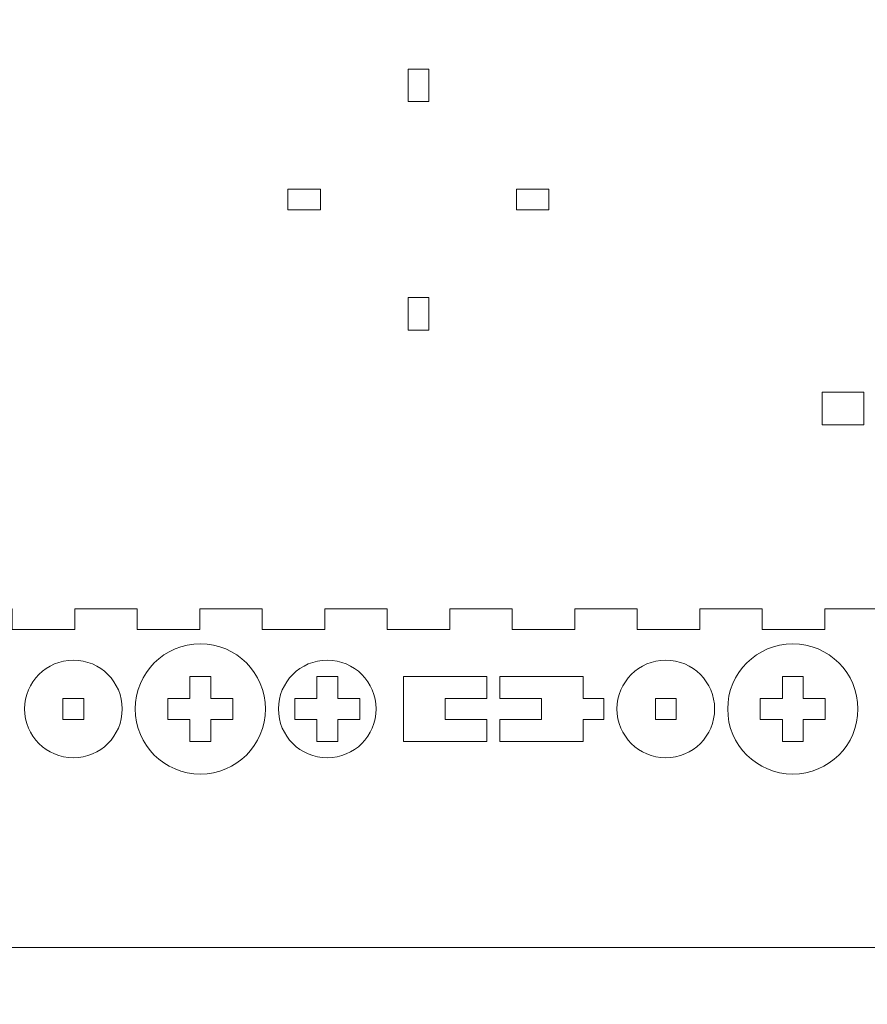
# Model space of a CAD drawing. Header units: millimetres. Extents: x -762 to 758, y -361 to 1446.
# Tile 106 of 150: x -501 to -379, y 918 to 1060. Entities that reach past the tile are written whole.
import ezdxf

# ---------------------------------------------------------------- set-up
doc = ezdxf.new("R2010")
doc.units = ezdxf.units.MM
doc.header["$MEASUREMENT"] = 0
doc.layers.add('Layer 1', color=7, linetype='Continuous')

msp = doc.modelspace()

# ---------------------------------------------------------------- linework, layer by layer
at = {"layer": 'Layer 1', "color": 250, "lineweight": 9}
for points, knots in [([(-761.5629, 1446.3852), (-761.5629, 1446.3852), (758.4371, 1446.3852), (758.4371, 1446.3852), (758.4371, 1446.3852), (758.4371, 1446.3852), (758.4371, 36.3852), (758.4371, 36.3852), (758.4371, 36.3852), (758.4371, 36.3852), (-761.5629, 36.3852), (-761.5629, 36.3852), (-761.5629, 36.3852), (-761.5629, 36.3852), (-761.5629, 1446.3852), (-761.5629, 1446.3852)], [0, 0, 0, 0, 0.2, 0.2, 0.2, 0.2, 0.4, 0.4, 0.4, 0.4, 0.6, 0.6, 0.6, 0.6, 1, 1, 1, 1]), ([(-376.374, 972.1351), (-376.374, 972.1351), (-367.374, 972.1351), (-367.374, 972.1351), (-367.374, 972.1351), (-367.374, 972.1351), (-367.374, 981.2251), (-367.374, 981.2251), (-367.374, 981.2251), (-367.374, 981.2251), (-370.374, 981.2251), (-370.374, 981.2251), (-370.374, 981.2251), (-370.374, 981.2251), (-370.374, 990.3151), (-370.374, 990.3151), (-370.374, 990.3151), (-370.374, 990.3151), (-367.374, 990.3151), (-367.374, 990.3151), (-367.374, 990.3151), (-367.374, 990.3151), (-367.374, 999.4051), (-367.374, 999.4051), (-367.374, 999.4051), (-367.374, 999.4051), (-370.374, 999.4051), (-370.374, 999.4051), (-370.374, 999.4051), (-370.374, 999.4051), (-370.374, 1008.4951), (-370.374, 1008.4951), (-370.374, 1008.4951), (-370.374, 1008.4951), (-367.374, 1008.4951), (-367.374, 1008.4951), (-367.374, 1008.4951), (-367.374, 1008.4951), (-367.374, 1017.5851), (-367.374, 1017.5851), (-367.374, 1017.5851), (-367.374, 1017.5851), (-370.374, 1017.5851), (-370.374, 1017.5851), (-370.374, 1017.5851), (-370.374, 1017.5851), (-370.374, 1026.6751), (-370.374, 1026.6751), (-370.374, 1026.6751), (-370.374, 1026.6751), (-367.374, 1026.6751), (-367.374, 1026.6751), (-367.374, 1026.6751), (-367.374, 1026.6751), (-367.374, 1035.7651), (-367.374, 1035.7651), (-367.374, 1035.7651), (-367.374, 1035.7651), (-370.374, 1035.7651), (-370.374, 1035.7651), (-370.374, 1035.7651), (-370.374, 1035.7651), (-370.374, 1044.8551), (-370.374, 1044.8551), (-370.374, 1044.8551), (-370.374, 1044.8551), (-367.374, 1044.8551), (-367.374, 1044.8551), (-367.374, 1044.8551), (-367.374, 1044.8551), (-367.374, 1053.9451), (-367.374, 1053.9451), (-367.374, 1053.9451), (-367.374, 1053.9451), (-370.374, 1053.9451), (-370.374, 1053.9451), (-370.374, 1053.9451), (-370.374, 1053.9451), (-370.374, 1063.0352), (-370.374, 1063.0352), (-370.374, 1063.0352), (-370.374, 1063.0352), (-367.374, 1063.0352), (-367.374, 1063.0352), (-367.374, 1063.0352), (-367.374, 1063.0352), (-367.374, 1072.1252), (-367.374, 1072.1252), (-367.374, 1072.1252), (-367.374, 1072.1252), (-370.374, 1072.1252), (-370.374, 1072.1252), (-370.374, 1072.1252), (-370.374, 1072.1252), (-370.374, 1081.2152), (-370.374, 1081.2152), (-370.374, 1081.2152), (-370.374, 1081.2152), (-367.374, 1081.2152), (-367.374, 1081.2152), (-367.374, 1081.2152), (-367.374, 1081.2152), (-367.374, 1090.3052), (-367.374, 1090.3052), (-367.374, 1090.3052), (-367.374, 1090.3052), (-370.374, 1090.3052), (-370.374, 1090.3052), (-370.374, 1090.3052), (-370.374, 1090.3052), (-370.374, 1099.3952), (-370.374, 1099.3952), (-370.374, 1099.3952), (-370.374, 1099.3952), (-367.374, 1099.3952), (-367.374, 1099.3952), (-367.374, 1099.3952), (-367.374, 1099.3952), (-367.374, 1108.4852), (-367.374, 1108.4852), (-367.374, 1108.4852), (-367.374, 1108.4852), (-370.374, 1108.4852), (-370.374, 1108.4852), (-370.374, 1108.4852), (-370.374, 1108.4852), (-370.374, 1117.5752), (-370.374, 1117.5752), (-370.374, 1117.5752), (-370.374, 1117.5752), (-367.374, 1117.5752), (-367.374, 1117.5752), (-367.374, 1117.5752), (-367.374, 1117.5752), (-367.374, 1126.6652), (-367.374, 1126.6652), (-367.374, 1126.6652), (-367.374, 1126.6652), (-370.374, 1126.6652), (-370.374, 1126.6652), (-370.374, 1126.6652), (-370.374, 1126.6652), (-370.374, 1135.7552), (-370.374, 1135.7552), (-370.374, 1135.7552), (-370.374, 1135.7552), (-367.374, 1135.7552), (-367.374, 1135.7552), (-367.374, 1135.7552), (-367.374, 1135.7552), (-367.374, 1144.8452), (-367.374, 1144.8452), (-367.374, 1144.8452), (-367.374, 1144.8452), (-370.374, 1144.8452), (-370.374, 1144.8452), (-370.374, 1144.8452), (-370.374, 1144.8452), (-370.374, 1153.9352), (-370.374, 1153.9352), (-370.374, 1153.9352), (-370.374, 1153.9352), (-367.374, 1153.9352), (-367.374, 1153.9352), (-367.374, 1153.9352), (-367.374, 1153.9352), (-367.374, 1163.0252), (-367.374, 1163.0252), (-367.374, 1163.0252), (-367.374, 1163.0252), (-370.374, 1163.0252), (-370.374, 1163.0252), (-370.374, 1163.0252), (-370.374, 1163.0252), (-370.374, 1172.1152), (-370.374, 1172.1152), (-370.374, 1172.1152), (-370.374, 1172.1152), (-367.374, 1172.1152), (-367.374, 1172.1152), (-367.374, 1172.1152), (-367.374, 1172.1152), (-367.374, 1181.2052), (-367.374, 1181.2052), (-367.374, 1181.2052), (-367.374, 1181.2052), (-370.374, 1181.2052), (-370.374, 1181.2052), (-370.374, 1181.2052), (-370.374, 1181.2052), (-370.374, 1196.3852), (-370.374, 1196.3852), (-370.374, 1196.3852), (-370.374, 1196.3852), (-517.3741, 1196.3852), (-517.3741, 1196.3852), (-517.3741, 1196.3852), (-517.3741, 1196.3852), (-517.3741, 1181.2052), (-517.3741, 1181.2052), (-517.3741, 1181.2052), (-517.3741, 1181.2052), (-520.3741, 1181.2052), (-520.3741, 1181.2052), (-520.3741, 1181.2052), (-520.3741, 1181.2052), (-520.3741, 1172.1152), (-520.3741, 1172.1152), (-520.3741, 1172.1152), (-520.3741, 1172.1152), (-517.3741, 1172.1152), (-517.3741, 1172.1152), (-517.3741, 1172.1152), (-517.3741, 1172.1152), (-517.3741, 1163.0252), (-517.3741, 1163.0252), (-517.3741, 1163.0252), (-517.3741, 1163.0252), (-520.3741, 1163.0252), (-520.3741, 1163.0252), (-520.3741, 1163.0252), (-520.3741, 1163.0252), (-520.3741, 1153.9352), (-520.3741, 1153.9352), (-520.3741, 1153.9352), (-520.3741, 1153.9352), (-517.3741, 1153.9352), (-517.3741, 1153.9352), (-517.3741, 1153.9352), (-517.3741, 1153.9352), (-517.3741, 1144.8452), (-517.3741, 1144.8452), (-517.3741, 1144.8452), (-517.3741, 1144.8452), (-520.3741, 1144.8452), (-520.3741, 1144.8452), (-520.3741, 1144.8452), (-520.3741, 1144.8452), (-520.3741, 1135.7552), (-520.3741, 1135.7552), (-520.3741, 1135.7552), (-520.3741, 1135.7552), (-517.3741, 1135.7552), (-517.3741, 1135.7552), (-517.3741, 1135.7552), (-517.3741, 1135.7552), (-517.3741, 1126.6652), (-517.3741, 1126.6652), (-517.3741, 1126.6652), (-517.3741, 1126.6652), (-520.3741, 1126.6652), (-520.3741, 1126.6652), (-520.3741, 1126.6652), (-520.3741, 1126.6652), (-520.3741, 1117.5752), (-520.3741, 1117.5752), (-520.3741, 1117.5752), (-520.3741, 1117.5752), (-517.3741, 1117.5752), (-517.3741, 1117.5752), (-517.3741, 1117.5752), (-517.3741, 1117.5752), (-517.3741, 1108.4852), (-517.3741, 1108.4852), (-517.3741, 1108.4852), (-517.3741, 1108.4852), (-520.3741, 1108.4852), (-520.3741, 1108.4852), (-520.3741, 1108.4852), (-520.3741, 1108.4852), (-520.3741, 1099.3952), (-520.3741, 1099.3952), (-520.3741, 1099.3952), (-520.3741, 1099.3952), (-517.3741, 1099.3952), (-517.3741, 1099.3952), (-517.3741, 1099.3952), (-517.3741, 1099.3952), (-517.3741, 1090.3052), (-517.3741, 1090.3052), (-517.3741, 1090.3052), (-517.3741, 1090.3052), (-520.3741, 1090.3052), (-520.3741, 1090.3052), (-520.3741, 1090.3052), (-520.3741, 1090.3052), (-520.3741, 1081.2152), (-520.3741, 1081.2152), (-520.3741, 1081.2152), (-520.3741, 1081.2152), (-517.3741, 1081.2152), (-517.3741, 1081.2152), (-517.3741, 1081.2152), (-517.3741, 1081.2152), (-517.3741, 1072.1252), (-517.3741, 1072.1252), (-517.3741, 1072.1252), (-517.3741, 1072.1252), (-520.3741, 1072.1252), (-520.3741, 1072.1252), (-520.3741, 1072.1252), (-520.3741, 1072.1252), (-520.3741, 1063.0352), (-520.3741, 1063.0352), (-520.3741, 1063.0352), (-520.3741, 1063.0352), (-517.3741, 1063.0352), (-517.3741, 1063.0352), (-517.3741, 1063.0352), (-517.3741, 1063.0352), (-517.3741, 1053.9451), (-517.3741, 1053.9451), (-517.3741, 1053.9451), (-517.3741, 1053.9451), (-520.3741, 1053.9451), (-520.3741, 1053.9451), (-520.3741, 1053.9451), (-520.3741, 1053.9451), (-520.3741, 1044.8551), (-520.3741, 1044.8551), (-520.3741, 1044.8551), (-520.3741, 1044.8551), (-517.3741, 1044.8551), (-517.3741, 1044.8551), (-517.3741, 1044.8551), (-517.3741, 1044.8551), (-517.3741, 1035.7651), (-517.3741, 1035.7651), (-517.3741, 1035.7651), (-517.3741, 1035.7651), (-520.3741, 1035.7651), (-520.3741, 1035.7651), (-520.3741, 1035.7651), (-520.3741, 1035.7651), (-520.3741, 1026.6751), (-520.3741, 1026.6751), (-520.3741, 1026.6751), (-520.3741, 1026.6751), (-517.3741, 1026.6751), (-517.3741, 1026.6751), (-517.3741, 1026.6751), (-517.3741, 1026.6751), (-517.3741, 1017.5851), (-517.3741, 1017.5851), (-517.3741, 1017.5851), (-517.3741, 1017.5851), (-520.3741, 1017.5851), (-520.3741, 1017.5851), (-520.3741, 1017.5851), (-520.3741, 1017.5851), (-520.3741, 1008.4951), (-520.3741, 1008.4951), (-520.3741, 1008.4951), (-520.3741, 1008.4951), (-517.3741, 1008.4951), (-517.3741, 1008.4951), (-517.3741, 1008.4951), (-517.3741, 1008.4951), (-517.3741, 999.4051), (-517.3741, 999.4051), (-517.3741, 999.4051), (-517.3741, 999.4051), (-520.3741, 999.4051), (-520.3741, 999.4051), (-520.3741, 999.4051), (-520.3741, 999.4051), (-520.3741, 990.3151), (-520.3741, 990.3151), (-520.3741, 990.3151), (-520.3741, 990.3151), (-517.3741, 990.3151), (-517.3741, 990.3151), (-517.3741, 990.3151), (-517.3741, 990.3151), (-517.3741, 981.2251), (-517.3741, 981.2251), (-517.3741, 981.2251), (-517.3741, 981.2251), (-520.3741, 981.2251), (-520.3741, 981.2251), (-520.3741, 981.2251), (-520.3741, 981.2251), (-520.3741, 972.1351), (-520.3741, 972.1351), (-520.3741, 972.1351), (-520.3741, 972.1351), (-511.3741, 972.1351), (-511.3741, 972.1351), (-511.3741, 972.1351), (-511.3741, 972.1351), (-511.3741, 975.1351), (-511.3741, 975.1351), (-511.3741, 975.1351), (-511.3741, 975.1351), (-502.3741, 975.1351), (-502.3741, 975.1351), (-502.3741, 975.1351), (-502.3741, 975.1351), (-502.3741, 972.1351), (-502.3741, 972.1351), (-502.3741, 972.1351), (-502.3741, 972.1351), (-493.3741, 972.1351), (-493.3741, 972.1351), (-493.3741, 972.1351), (-493.3741, 972.1351), (-493.3741, 975.1351), (-493.3741, 975.1351), (-493.3741, 975.1351), (-493.3741, 975.1351), (-484.3741, 975.1351), (-484.3741, 975.1351), (-484.3741, 975.1351), (-484.3741, 975.1351), (-484.3741, 972.1351), (-484.3741, 972.1351), (-484.3741, 972.1351), (-484.3741, 972.1351), (-475.3741, 972.1351), (-475.3741, 972.1351), (-475.3741, 972.1351), (-475.3741, 972.1351), (-475.3741, 975.1351), (-475.3741, 975.1351), (-475.3741, 975.1351), (-475.3741, 975.1351), (-466.374, 975.1351), (-466.374, 975.1351), (-466.374, 975.1351), (-466.374, 975.1351), (-466.374, 972.1351), (-466.374, 972.1351), (-466.374, 972.1351), (-466.374, 972.1351), (-457.374, 972.1351), (-457.374, 972.1351), (-457.374, 972.1351), (-457.374, 972.1351), (-457.374, 975.1351), (-457.374, 975.1351), (-457.374, 975.1351), (-457.374, 975.1351), (-448.374, 975.1351), (-448.374, 975.1351), (-448.374, 975.1351), (-448.374, 975.1351), (-448.374, 972.1351), (-448.374, 972.1351), (-448.374, 972.1351), (-448.374, 972.1351), (-439.374, 972.1351), (-439.374, 972.1351), (-439.374, 972.1351), (-439.374, 972.1351), (-439.374, 975.1351), (-439.374, 975.1351), (-439.374, 975.1351), (-439.374, 975.1351), (-430.374, 975.1351), (-430.374, 975.1351), (-430.374, 975.1351), (-430.374, 975.1351), (-430.374, 972.1351), (-430.374, 972.1351), (-430.374, 972.1351), (-430.374, 972.1351), (-421.374, 972.1351), (-421.374, 972.1351), (-421.374, 972.1351), (-421.374, 972.1351), (-421.374, 975.1351), (-421.374, 975.1351), (-421.374, 975.1351), (-421.374, 975.1351), (-412.374, 975.1351), (-412.374, 975.1351), (-412.374, 975.1351), (-412.374, 975.1351), (-412.374, 972.1351), (-412.374, 972.1351), (-412.374, 972.1351), (-412.374, 972.1351), (-403.374, 972.1351), (-403.374, 972.1351), (-403.374, 972.1351), (-403.374, 972.1351), (-403.374, 975.1351), (-403.374, 975.1351), (-403.374, 975.1351), (-403.374, 975.1351), (-394.374, 975.1351), (-394.374, 975.1351), (-394.374, 975.1351), (-394.374, 975.1351), (-394.374, 972.1351), (-394.374, 972.1351), (-394.374, 972.1351), (-394.374, 972.1351), (-385.374, 972.1351), (-385.374, 972.1351), (-385.374, 972.1351), (-385.374, 972.1351), (-385.374, 975.1351), (-385.374, 975.1351), (-385.374, 975.1351), (-385.374, 975.1351), (-376.374, 975.1351), (-376.374, 975.1351), (-376.374, 975.1351), (-376.374, 975.1351), (-376.374, 972.1351), (-376.374, 972.1351)], [0, 0, 0, 0, 0.00775194, 0.00775194, 0.00775194, 0.00775194, 0.01550388, 0.01550388, 0.01550388, 0.01550388, 0.02325581, 0.02325581, 0.02325581, 0.02325581, 0.03100775, 0.03100775, 0.03100775, 0.03100775, 0.03875969, 0.03875969, 0.03875969, 0.03875969, 0.04651163, 0.04651163, 0.04651163, 0.04651163, 0.05426357, 0.05426357, 0.05426357, 0.05426357, 0.0620155, 0.0620155, 0.0620155, 0.0620155, 0.06976744, 0.06976744, 0.06976744, 0.06976744, 0.07751938, 0.07751938, 0.07751938, 0.07751938, 0.08527132, 0.08527132, 0.08527132, 0.08527132, 0.09302326, 0.09302326, 0.09302326, 0.09302326, 0.10077519, 0.10077519, 0.10077519, 0.10077519, 0.10852713, 0.10852713, 0.10852713, 0.10852713, 0.11627907, 0.11627907, 0.11627907, 0.11627907, 0.12403101, 0.12403101, 0.12403101, 0.12403101, 0.13178295, 0.13178295, 0.13178295, 0.13178295, 0.13953488, 0.13953488, 0.13953488, 0.13953488, 0.14728682, 0.14728682, 0.14728682, 0.14728682, 0.15503876, 0.15503876, 0.15503876, 0.15503876, 0.1627907, 0.1627907, 0.1627907, 0.1627907, 0.17054264, 0.17054264, 0.17054264, 0.17054264, 0.17829457, 0.17829457, 0.17829457, 0.17829457, 0.18604651, 0.18604651, 0.18604651, 0.18604651, 0.19379845, 0.19379845, 0.19379845, 0.19379845, 0.20155039, 0.20155039, 0.20155039, 0.20155039, 0.20930233, 0.20930233, 0.20930233, 0.20930233, 0.21705426, 0.21705426, 0.21705426, 0.21705426, 0.2248062, 0.2248062, 0.2248062, 0.2248062, 0.23255814, 0.23255814, 0.23255814, 0.23255814, 0.24031008, 0.24031008, 0.24031008, 0.24031008, 0.24806202, 0.24806202, 0.24806202, 0.24806202, 0.25581395, 0.25581395, 0.25581395, 0.25581395, 0.26356589, 0.26356589, 0.26356589, 0.26356589, 0.27131783, 0.27131783, 0.27131783, 0.27131783, 0.27906977, 0.27906977, 0.27906977, 0.27906977, 0.28682171, 0.28682171, 0.28682171, 0.28682171, 0.29457364, 0.29457364, 0.29457364, 0.29457364, 0.30232558, 0.30232558, 0.30232558, 0.30232558, 0.31007752, 0.31007752, 0.31007752, 0.31007752, 0.31782946, 0.31782946, 0.31782946, 0.31782946, 0.3255814, 0.3255814, 0.3255814, 0.3255814, 0.33333333, 0.33333333, 0.33333333, 0.33333333, 0.34108527, 0.34108527, 0.34108527, 0.34108527, 0.34883721, 0.34883721, 0.34883721, 0.34883721, 0.35658915, 0.35658915, 0.35658915, 0.35658915, 0.36434109, 0.36434109, 0.36434109, 0.36434109, 0.37209302, 0.37209302, 0.37209302, 0.37209302, 0.37984496, 0.37984496, 0.37984496, 0.37984496, 0.3875969, 0.3875969, 0.3875969, 0.3875969, 0.39534884, 0.39534884, 0.39534884, 0.39534884, 0.40310078, 0.40310078, 0.40310078, 0.40310078, 0.41085271, 0.41085271, 0.41085271, 0.41085271, 0.41860465, 0.41860465, 0.41860465, 0.41860465, 0.42635659, 0.42635659, 0.42635659, 0.42635659, 0.43410853, 0.43410853, 0.43410853, 0.43410853, 0.44186047, 0.44186047, 0.44186047, 0.44186047, 0.4496124, 0.4496124, 0.4496124, 0.4496124, 0.45736434, 0.45736434, 0.45736434, 0.45736434, 0.46511628, 0.46511628, 0.46511628, 0.46511628, 0.47286822, 0.47286822, 0.47286822, 0.47286822, 0.48062016, 0.48062016, 0.48062016, 0.48062016, 0.48837209, 0.48837209, 0.48837209, 0.48837209, 0.49612403, 0.49612403, 0.49612403, 0.49612403, 0.50387597, 0.50387597, 0.50387597, 0.50387597, 0.51162791, 0.51162791, 0.51162791, 0.51162791, 0.51937984, 0.51937984, 0.51937984, 0.51937984, 0.52713178, 0.52713178, 0.52713178, 0.52713178, 0.53488372, 0.53488372, 0.53488372, 0.53488372, 0.54263566, 0.54263566, 0.54263566, 0.54263566, 0.5503876, 0.5503876, 0.5503876, 0.5503876, 0.55813953, 0.55813953, 0.55813953, 0.55813953, 0.56589147, 0.56589147, 0.56589147, 0.56589147, 0.57364341, 0.57364341, 0.57364341, 0.57364341, 0.58139535, 0.58139535, 0.58139535, 0.58139535, 0.58914729, 0.58914729, 0.58914729, 0.58914729, 0.59689922, 0.59689922, 0.59689922, 0.59689922, 0.60465116, 0.60465116, 0.60465116, 0.60465116, 0.6124031, 0.6124031, 0.6124031, 0.6124031, 0.62015504, 0.62015504, 0.62015504, 0.62015504, 0.62790698, 0.62790698, 0.62790698, 0.62790698, 0.63565891, 0.63565891, 0.63565891, 0.63565891, 0.64341085, 0.64341085, 0.64341085, 0.64341085, 0.65116279, 0.65116279, 0.65116279, 0.65116279, 0.65891473, 0.65891473, 0.65891473, 0.65891473, 0.66666667, 0.66666667, 0.66666667, 0.66666667, 0.6744186, 0.6744186, 0.6744186, 0.6744186, 0.68217054, 0.68217054, 0.68217054, 0.68217054, 0.68992248, 0.68992248, 0.68992248, 0.68992248, 0.69767442, 0.69767442, 0.69767442, 0.69767442, 0.70542636, 0.70542636, 0.70542636, 0.70542636, 0.71317829, 0.71317829, 0.71317829, 0.71317829, 0.72093023, 0.72093023, 0.72093023, 0.72093023, 0.72868217, 0.72868217, 0.72868217, 0.72868217, 0.73643411, 0.73643411, 0.73643411, 0.73643411, 0.74418605, 0.74418605, 0.74418605, 0.74418605, 0.75193798, 0.75193798, 0.75193798, 0.75193798, 0.75968992, 0.75968992, 0.75968992, 0.75968992, 0.76744186, 0.76744186, 0.76744186, 0.76744186, 0.7751938, 0.7751938, 0.7751938, 0.7751938, 0.78294574, 0.78294574, 0.78294574, 0.78294574, 0.79069767, 0.79069767, 0.79069767, 0.79069767, 0.79844961, 0.79844961, 0.79844961, 0.79844961, 0.80620155, 0.80620155, 0.80620155, 0.80620155, 0.81395349, 0.81395349, 0.81395349, 0.81395349, 0.82170543, 0.82170543, 0.82170543, 0.82170543, 0.82945736, 0.82945736, 0.82945736, 0.82945736, 0.8372093, 0.8372093, 0.8372093, 0.8372093, 0.84496124, 0.84496124, 0.84496124, 0.84496124, 0.85271318, 0.85271318, 0.85271318, 0.85271318, 0.86046512, 0.86046512, 0.86046512, 0.86046512, 0.86821705, 0.86821705, 0.86821705, 0.86821705, 0.87596899, 0.87596899, 0.87596899, 0.87596899, 0.88372093, 0.88372093, 0.88372093, 0.88372093, 0.89147287, 0.89147287, 0.89147287, 0.89147287, 0.89922481, 0.89922481, 0.89922481, 0.89922481, 0.90697674, 0.90697674, 0.90697674, 0.90697674, 0.91472868, 0.91472868, 0.91472868, 0.91472868, 0.92248062, 0.92248062, 0.92248062, 0.92248062, 0.93023256, 0.93023256, 0.93023256, 0.93023256, 0.9379845, 0.9379845, 0.9379845, 0.9379845, 0.94573643, 0.94573643, 0.94573643, 0.94573643, 0.95348837, 0.95348837, 0.95348837, 0.95348837, 0.96124031, 0.96124031, 0.96124031, 0.96124031, 0.96899225, 0.96899225, 0.96899225, 0.96899225, 0.97674419, 0.97674419, 0.97674419, 0.97674419, 0.98449612, 0.98449612, 0.98449612, 0.98449612, 1, 1, 1, 1]), ([(-445.374, 1048.1379), (-445.374, 1048.1379), (-445.374, 1052.8254), (-445.374, 1052.8254), (-445.374, 1052.8254), (-445.374, 1052.8254), (-442.374, 1052.8254), (-442.374, 1052.8254), (-442.374, 1052.8254), (-442.374, 1052.8254), (-442.374, 1048.1379), (-442.374, 1048.1379), (-442.374, 1048.1379), (-442.374, 1048.1379), (-445.374, 1048.1379), (-445.374, 1048.1379)], [0, 0, 0, 0, 0.2, 0.2, 0.2, 0.2, 0.4, 0.4, 0.4, 0.4, 0.6, 0.6, 0.6, 0.6, 1, 1, 1, 1]), ([(-457.9793, 1032.5326), (-457.9793, 1032.5326), (-462.6668, 1032.5326), (-462.6668, 1032.5326), (-462.6668, 1032.5326), (-462.6668, 1032.5326), (-462.6668, 1035.5326), (-462.6668, 1035.5326), (-462.6668, 1035.5326), (-462.6668, 1035.5326), (-457.9793, 1035.5326), (-457.9793, 1035.5326), (-457.9793, 1035.5326), (-457.9793, 1035.5326), (-457.9793, 1032.5326), (-457.9793, 1032.5326)], [0, 0, 0, 0, 0.2, 0.2, 0.2, 0.2, 0.4, 0.4, 0.4, 0.4, 0.6, 0.6, 0.6, 0.6, 1, 1, 1, 1]), ([(-425.0813, 1032.5326), (-425.0813, 1032.5326), (-429.7688, 1032.5326), (-429.7688, 1032.5326), (-429.7688, 1032.5326), (-429.7688, 1032.5326), (-429.7688, 1035.5326), (-429.7688, 1035.5326), (-429.7688, 1035.5326), (-429.7688, 1035.5326), (-425.0813, 1035.5326), (-425.0813, 1035.5326), (-425.0813, 1035.5326), (-425.0813, 1035.5326), (-425.0813, 1032.5326), (-425.0813, 1032.5326)], [0, 0, 0, 0, 0.2, 0.2, 0.2, 0.2, 0.4, 0.4, 0.4, 0.4, 0.6, 0.6, 0.6, 0.6, 1, 1, 1, 1]), ([(-445.374, 1015.2399), (-445.374, 1015.2399), (-445.374, 1019.9274), (-445.374, 1019.9274), (-445.374, 1019.9274), (-445.374, 1019.9274), (-442.374, 1019.9274), (-442.374, 1019.9274), (-442.374, 1019.9274), (-442.374, 1019.9274), (-442.374, 1015.2399), (-442.374, 1015.2399), (-442.374, 1015.2399), (-442.374, 1015.2399), (-445.374, 1015.2399), (-445.374, 1015.2399)], [0, 0, 0, 0, 0.2, 0.2, 0.2, 0.2, 0.4, 0.4, 0.4, 0.4, 0.6, 0.6, 0.6, 0.6, 1, 1, 1, 1]), ([(-385.749, 1006.294), (-385.749, 1006.294), (-379.749, 1006.294), (-379.749, 1006.294), (-379.749, 1006.294), (-379.749, 1006.294), (-379.749, 1001.6065), (-379.749, 1001.6065), (-379.749, 1001.6065), (-379.749, 1001.6065), (-385.749, 1001.6065), (-385.749, 1001.6065), (-385.749, 1001.6065), (-385.749, 1001.6065), (-385.749, 1006.294), (-385.749, 1006.294)], [0, 0, 0, 0, 0.2, 0.2, 0.2, 0.2, 0.4, 0.4, 0.4, 0.4, 0.6, 0.6, 0.6, 0.6, 1, 1, 1, 1]), ([(-475.2803, 951.3226), (-470.1027, 951.3226), (-465.9053, 955.52), (-465.9053, 960.6976), (-465.9053, 960.6976), (-465.9053, 965.8752), (-470.1027, 970.0726), (-475.2803, 970.0726), (-475.2803, 970.0726), (-480.4579, 970.0726), (-484.6553, 965.8752), (-484.6553, 960.6976), (-484.6553, 960.6976), (-484.6553, 955.52), (-480.4579, 951.3226), (-475.2803, 951.3226)], [0, 0, 0, 0, 0.2, 0.2, 0.2, 0.2, 0.4, 0.4, 0.4, 0.4, 0.6, 0.6, 0.6, 0.6, 1, 1, 1, 1]), ([(-389.9677, 951.3226), (-384.7901, 951.3226), (-380.5927, 955.52), (-380.5927, 960.6976), (-380.5927, 960.6976), (-380.5927, 965.8752), (-384.7901, 970.0726), (-389.9677, 970.0726), (-389.9677, 970.0726), (-395.1454, 970.0726), (-399.3428, 965.8752), (-399.3428, 960.6976), (-399.3428, 960.6976), (-399.3428, 955.52), (-395.1454, 951.3226), (-389.9677, 951.3226)], [0, 0, 0, 0, 0.2, 0.2, 0.2, 0.2, 0.4, 0.4, 0.4, 0.4, 0.6, 0.6, 0.6, 0.6, 1, 1, 1, 1]), ([(-493.5616, 967.7288), (-497.4449, 967.7288), (-500.5928, 964.5809), (-500.5928, 960.6976), (-500.5928, 960.6976), (-500.5928, 956.8143), (-497.4449, 953.6663), (-493.5616, 953.6663), (-493.5616, 953.6663), (-489.6782, 953.6663), (-486.5303, 956.8143), (-486.5303, 960.6976), (-486.5303, 960.6976), (-486.5303, 964.5809), (-489.6782, 967.7288), (-493.5616, 967.7288)], [0, 0, 0, 0, 0.2, 0.2, 0.2, 0.2, 0.4, 0.4, 0.4, 0.4, 0.6, 0.6, 0.6, 0.6, 1, 1, 1, 1]), ([(-456.999, 967.7288), (-460.8824, 967.7288), (-464.0303, 964.5809), (-464.0303, 960.6976), (-464.0303, 960.6976), (-464.0303, 956.8143), (-460.8824, 953.6663), (-456.999, 953.6663), (-456.999, 953.6663), (-453.1157, 953.6663), (-449.9678, 956.8143), (-449.9678, 960.6976), (-449.9678, 960.6976), (-449.9678, 964.5809), (-453.1157, 967.7288), (-456.999, 967.7288)], [0, 0, 0, 0, 0.2, 0.2, 0.2, 0.2, 0.4, 0.4, 0.4, 0.4, 0.6, 0.6, 0.6, 0.6, 1, 1, 1, 1]), ([(-408.249, 967.7288), (-412.1323, 967.7288), (-415.2803, 964.5809), (-415.2803, 960.6976), (-415.2803, 960.6976), (-415.2803, 956.8143), (-412.1323, 953.6663), (-408.249, 953.6663), (-408.249, 953.6663), (-404.3657, 953.6663), (-401.2178, 956.8143), (-401.2178, 960.6976), (-401.2178, 960.6976), (-401.2178, 964.5809), (-404.3657, 967.7288), (-408.249, 967.7288)], [0, 0, 0, 0, 0.2, 0.2, 0.2, 0.2, 0.4, 0.4, 0.4, 0.4, 0.6, 0.6, 0.6, 0.6, 1, 1, 1, 1]), ([(-473.7803, 962.1976), (-473.7803, 962.1976), (-470.5928, 962.1976), (-470.5928, 962.1976), (-470.5928, 962.1976), (-470.5928, 962.1976), (-470.5928, 959.1976), (-470.5928, 959.1976), (-470.5928, 959.1976), (-470.5928, 959.1976), (-473.7803, 959.1976), (-473.7803, 959.1976), (-473.7803, 959.1976), (-473.7803, 959.1976), (-473.7803, 956.0101), (-473.7803, 956.0101), (-473.7803, 956.0101), (-473.7803, 956.0101), (-476.7803, 956.0101), (-476.7803, 956.0101), (-476.7803, 956.0101), (-476.7803, 956.0101), (-476.7803, 959.1976), (-476.7803, 959.1976), (-476.7803, 959.1976), (-476.7803, 959.1976), (-479.9678, 959.1976), (-479.9678, 959.1976), (-479.9678, 959.1976), (-479.9678, 959.1976), (-479.9678, 962.1976), (-479.9678, 962.1976), (-479.9678, 962.1976), (-479.9678, 962.1976), (-476.7803, 962.1976), (-476.7803, 962.1976), (-476.7803, 962.1976), (-476.7803, 962.1976), (-476.7803, 965.3851), (-476.7803, 965.3851), (-476.7803, 965.3851), (-476.7803, 965.3851), (-473.7803, 965.3851), (-473.7803, 965.3851), (-473.7803, 965.3851), (-473.7803, 965.3851), (-473.7803, 962.1976), (-473.7803, 962.1976)], [0, 0, 0, 0, 0.07692308, 0.07692308, 0.07692308, 0.07692308, 0.15384615, 0.15384615, 0.15384615, 0.15384615, 0.23076923, 0.23076923, 0.23076923, 0.23076923, 0.30769231, 0.30769231, 0.30769231, 0.30769231, 0.38461538, 0.38461538, 0.38461538, 0.38461538, 0.46153846, 0.46153846, 0.46153846, 0.46153846, 0.53846154, 0.53846154, 0.53846154, 0.53846154, 0.61538462, 0.61538462, 0.61538462, 0.61538462, 0.69230769, 0.69230769, 0.69230769, 0.69230769, 0.76923077, 0.76923077, 0.76923077, 0.76923077, 0.84615385, 0.84615385, 0.84615385, 0.84615385, 1, 1, 1, 1]), ([(-455.499, 962.1976), (-455.499, 962.1976), (-452.3115, 962.1976), (-452.3115, 962.1976), (-452.3115, 962.1976), (-452.3115, 962.1976), (-452.3115, 959.1976), (-452.3115, 959.1976), (-452.3115, 959.1976), (-452.3115, 959.1976), (-455.499, 959.1976), (-455.499, 959.1976), (-455.499, 959.1976), (-455.499, 959.1976), (-455.499, 956.0101), (-455.499, 956.0101), (-455.499, 956.0101), (-455.499, 956.0101), (-458.499, 956.0101), (-458.499, 956.0101), (-458.499, 956.0101), (-458.499, 956.0101), (-458.499, 959.1976), (-458.499, 959.1976), (-458.499, 959.1976), (-458.499, 959.1976), (-461.6865, 959.1976), (-461.6865, 959.1976), (-461.6865, 959.1976), (-461.6865, 959.1976), (-461.6865, 962.1976), (-461.6865, 962.1976), (-461.6865, 962.1976), (-461.6865, 962.1976), (-458.499, 962.1976), (-458.499, 962.1976), (-458.499, 962.1976), (-458.499, 962.1976), (-458.499, 965.3851), (-458.499, 965.3851), (-458.499, 965.3851), (-458.499, 965.3851), (-455.499, 965.3851), (-455.499, 965.3851), (-455.499, 965.3851), (-455.499, 965.3851), (-455.499, 962.1976), (-455.499, 962.1976)], [0, 0, 0, 0, 0.07692308, 0.07692308, 0.07692308, 0.07692308, 0.15384615, 0.15384615, 0.15384615, 0.15384615, 0.23076923, 0.23076923, 0.23076923, 0.23076923, 0.30769231, 0.30769231, 0.30769231, 0.30769231, 0.38461538, 0.38461538, 0.38461538, 0.38461538, 0.46153846, 0.46153846, 0.46153846, 0.46153846, 0.53846154, 0.53846154, 0.53846154, 0.53846154, 0.61538462, 0.61538462, 0.61538462, 0.61538462, 0.69230769, 0.69230769, 0.69230769, 0.69230769, 0.76923077, 0.76923077, 0.76923077, 0.76923077, 0.84615385, 0.84615385, 0.84615385, 0.84615385, 1, 1, 1, 1]), ([(-434.0303, 962.1976), (-434.0303, 962.1976), (-434.0303, 965.3851), (-434.0303, 965.3851), (-434.0303, 965.3851), (-434.0303, 965.3851), (-446.0303, 965.3851), (-446.0303, 965.3851), (-446.0303, 965.3851), (-446.0303, 965.3851), (-446.0303, 956.0101), (-446.0303, 956.0101), (-446.0303, 956.0101), (-446.0303, 956.0101), (-434.0303, 956.0101), (-434.0303, 956.0101), (-434.0303, 956.0101), (-434.0303, 956.0101), (-434.0303, 959.1976), (-434.0303, 959.1976), (-434.0303, 959.1976), (-434.0303, 959.1976), (-440.0303, 959.1976), (-440.0303, 959.1976), (-440.0303, 959.1976), (-440.0303, 959.1976), (-440.0303, 962.1976), (-440.0303, 962.1976), (-440.0303, 962.1976), (-440.0303, 962.1976), (-434.0303, 962.1976), (-434.0303, 962.1976)], [0, 0, 0, 0, 0.11111111, 0.11111111, 0.11111111, 0.11111111, 0.22222222, 0.22222222, 0.22222222, 0.22222222, 0.33333333, 0.33333333, 0.33333333, 0.33333333, 0.44444444, 0.44444444, 0.44444444, 0.44444444, 0.55555556, 0.55555556, 0.55555556, 0.55555556, 0.66666667, 0.66666667, 0.66666667, 0.66666667, 0.77777778, 0.77777778, 0.77777778, 0.77777778, 1, 1, 1, 1]), ([(-420.1553, 965.3851), (-420.1553, 965.3851), (-432.1553, 965.3851), (-432.1553, 965.3851), (-432.1553, 965.3851), (-432.1553, 965.3851), (-432.1553, 962.1976), (-432.1553, 962.1976), (-432.1553, 962.1976), (-430.1865, 962.1976), (-428.2178, 962.1976), (-426.249, 962.1976), (-426.249, 962.1976), (-426.249, 962.1976), (-426.1553, 962.1976), (-426.1553, 962.1976), (-426.1553, 962.1976), (-426.1553, 962.1976), (-426.1553, 959.1976), (-426.1553, 959.1976), (-426.1553, 959.1976), (-426.1553, 959.1976), (-432.1553, 959.1976), (-432.1553, 959.1976), (-432.1553, 959.1976), (-432.1553, 959.1976), (-432.1553, 956.0101), (-432.1553, 956.0101), (-432.1553, 956.0101), (-432.1553, 956.0101), (-420.1553, 956.0101), (-420.1553, 956.0101), (-420.1553, 956.0101), (-420.1553, 956.0101), (-420.1553, 959.1976), (-420.1553, 959.1976), (-420.1553, 959.1976), (-420.1553, 959.1976), (-417.1553, 959.1976), (-417.1553, 959.1976), (-417.1553, 959.1976), (-417.1553, 959.1976), (-417.1553, 962.1976), (-417.1553, 962.1976), (-417.1553, 962.1976), (-417.1553, 962.1976), (-420.1553, 962.1976), (-420.1553, 962.1976), (-420.1553, 962.1976), (-420.1553, 962.1976), (-420.1553, 965.3851), (-420.1553, 965.3851)], [0, 0, 0, 0, 0.07142857, 0.07142857, 0.07142857, 0.07142857, 0.14285714, 0.14285714, 0.14285714, 0.14285714, 0.21428571, 0.21428571, 0.21428571, 0.21428571, 0.28571429, 0.28571429, 0.28571429, 0.28571429, 0.35714286, 0.35714286, 0.35714286, 0.35714286, 0.42857143, 0.42857143, 0.42857143, 0.42857143, 0.5, 0.5, 0.5, 0.5, 0.57142857, 0.57142857, 0.57142857, 0.57142857, 0.64285714, 0.64285714, 0.64285714, 0.64285714, 0.71428571, 0.71428571, 0.71428571, 0.71428571, 0.78571429, 0.78571429, 0.78571429, 0.78571429, 0.85714286, 0.85714286, 0.85714286, 0.85714286, 1, 1, 1, 1]), ([(-388.4677, 962.1976), (-388.4677, 962.1976), (-385.2802, 962.1976), (-385.2802, 962.1976), (-385.2802, 962.1976), (-385.2802, 962.1976), (-385.2802, 959.1976), (-385.2802, 959.1976), (-385.2802, 959.1976), (-385.2802, 959.1976), (-388.4677, 959.1976), (-388.4677, 959.1976), (-388.4677, 959.1976), (-388.4677, 959.1976), (-388.4677, 956.0101), (-388.4677, 956.0101), (-388.4677, 956.0101), (-388.4677, 956.0101), (-391.4677, 956.0101), (-391.4677, 956.0101), (-391.4677, 956.0101), (-391.4677, 956.0101), (-391.4677, 959.1976), (-391.4677, 959.1976), (-391.4677, 959.1976), (-391.4677, 959.1976), (-394.6553, 959.1976), (-394.6553, 959.1976), (-394.6553, 959.1976), (-394.6553, 959.1976), (-394.6553, 962.1976), (-394.6553, 962.1976), (-394.6553, 962.1976), (-394.6553, 962.1976), (-391.4677, 962.1976), (-391.4677, 962.1976), (-391.4677, 962.1976), (-391.4677, 962.1976), (-391.4677, 965.3851), (-391.4677, 965.3851), (-391.4677, 965.3851), (-391.4677, 965.3851), (-388.4677, 965.3851), (-388.4677, 965.3851), (-388.4677, 965.3851), (-388.4677, 965.3851), (-388.4677, 962.1976), (-388.4677, 962.1976)], [0, 0, 0, 0, 0.07692308, 0.07692308, 0.07692308, 0.07692308, 0.15384615, 0.15384615, 0.15384615, 0.15384615, 0.23076923, 0.23076923, 0.23076923, 0.23076923, 0.30769231, 0.30769231, 0.30769231, 0.30769231, 0.38461538, 0.38461538, 0.38461538, 0.38461538, 0.46153846, 0.46153846, 0.46153846, 0.46153846, 0.53846154, 0.53846154, 0.53846154, 0.53846154, 0.61538462, 0.61538462, 0.61538462, 0.61538462, 0.69230769, 0.69230769, 0.69230769, 0.69230769, 0.76923077, 0.76923077, 0.76923077, 0.76923077, 0.84615385, 0.84615385, 0.84615385, 0.84615385, 1, 1, 1, 1]), ([(-495.0616, 962.1976), (-495.0616, 962.1976), (-492.0616, 962.1976), (-492.0616, 962.1976), (-492.0616, 962.1976), (-492.0616, 962.1976), (-492.0616, 959.1976), (-492.0616, 959.1976), (-492.0616, 959.1976), (-492.0616, 959.1976), (-495.0616, 959.1976), (-495.0616, 959.1976), (-495.0616, 959.1976), (-495.0616, 959.1976), (-495.0616, 962.1976), (-495.0616, 962.1976)], [0, 0, 0, 0, 0.2, 0.2, 0.2, 0.2, 0.4, 0.4, 0.4, 0.4, 0.6, 0.6, 0.6, 0.6, 1, 1, 1, 1]), ([(-409.749, 962.1976), (-409.749, 962.1976), (-406.749, 962.1976), (-406.749, 962.1976), (-406.749, 962.1976), (-406.749, 962.1976), (-406.749, 959.1976), (-406.749, 959.1976), (-406.749, 959.1976), (-406.749, 959.1976), (-409.749, 959.1976), (-409.749, 959.1976), (-409.749, 959.1976), (-409.749, 959.1976), (-409.749, 962.1976), (-409.749, 962.1976)], [0, 0, 0, 0, 0.2, 0.2, 0.2, 0.2, 0.4, 0.4, 0.4, 0.4, 0.6, 0.6, 0.6, 0.6, 1, 1, 1, 1])]:
    msp.add_open_spline(points, degree=3, knots=knots, dxfattribs=at)
at = {"layer": 'Layer 1', "color": 240, "lineweight": 9}
msp.add_open_spline([(-741.5629, 1196.3852), (-741.5629, 1196.3852), (-261.5629, 1196.3852), (-261.5629, 1196.3852), (-261.5629, 1196.3852), (-261.5629, 1196.3852), (-261.5629, 926.3852), (-261.5629, 926.3852), (-261.5629, 926.3852), (-261.5629, 926.3852), (-741.5629, 926.3852), (-741.5629, 926.3852), (-741.5629, 926.3852), (-741.5629, 926.3852), (-741.5629, 1196.3852), (-741.5629, 1196.3852)], degree=3, knots=[0, 0, 0, 0, 0.2, 0.2, 0.2, 0.2, 0.4, 0.4, 0.4, 0.4, 0.6, 0.6, 0.6, 0.6, 1, 1, 1, 1], dxfattribs=at)

doc.saveas('drawing.dxf')
